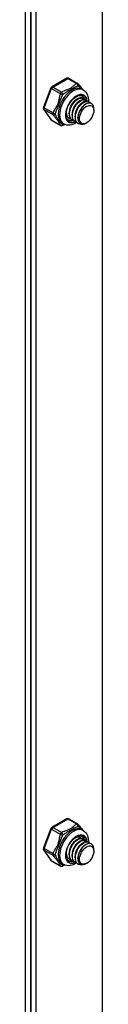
# Model space of a CAD drawing. Header units: inches. Extents: x 19 to 488, y 53 to 230.
# Tile 117 of 121: x 453.157 to 453.89, y 186.406 to 195.816. Entities that reach past the tile are written whole.
import ezdxf

# ---------------------------------------------------------------- set-up
doc = ezdxf.new("R2010")
doc.units = ezdxf.units.IN
doc.header["$MEASUREMENT"] = 0
doc.layers.add('Visible Edges(ANSI)', color=7, linetype='Continuous', lineweight=25)
doc.layers.add('Visible Tangent Edges(ANSI)', color=7, linetype='Continuous', lineweight=25)

msp = doc.modelspace()

# ---------------------------------------------------------------- linework, layer by layer
at = {"layer": 'Visible Edges(ANSI)'}
for p, q in [((453.1571, 181.2964), (453.1571, 200.9697)), ((453.2052, 200.942), (453.2052, 181.2687)), ((453.2052, 181.2687), (453.2052, 200.942)), ((453.2533, 200.9143), (453.2533, 181.241)), ((453.5502, 195.2559), (453.4071, 195.1735)), ((453.5698, 195.2559), (453.6535, 195.2077)), ((453.3986, 195.1636), (453.3271, 194.9791)), ((453.6932, 195.1523), (453.7071, 195.1443)), ((453.6401, 195.0523), (453.6527, 195.0596)), ((453.668, 195.0363), (453.6805, 195.0435)), ((453.6959, 195.0202), (453.7084, 195.0275)), ((453.7031, 195.0648), (453.7059, 195.0632)), ((453.7237, 195.0042), (453.7334, 195.0098)), ((453.731, 195.0488), (453.7338, 195.0471)), ((453.7589, 195.0327), (453.7617, 195.0311)), ((453.3293, 194.9607), (453.4009, 194.8587)), ((453.5455, 194.9321), (453.5455, 194.9351)), ((453.5734, 194.916), (453.5734, 194.9305)), ((453.6012, 194.9), (453.6012, 194.9144)), ((453.6291, 194.8839), (453.6291, 194.8984)), ((453.6569, 194.8751), (453.6569, 194.8823)), ((453.8085, 194.9487), (453.8085, 194.9647)), ((453.4071, 194.8529), (453.4908, 194.8047)), ((453.5065, 194.8282), (453.5204, 194.8202)), ((453.5733, 194.8715), (453.5761, 194.8699)), ((453.6011, 194.8555), (453.604, 194.8539)), ((453.629, 194.8394), (453.6318, 194.8378)), ((453.6569, 194.8234), (453.6597, 194.8218)), ((453.7406, 194.8307), (453.7366, 194.8283)), ((453.5502, 188.1788), (453.4071, 188.0964)), ((453.5698, 188.1788), (453.6535, 188.1306)), ((453.3986, 188.0865), (453.3271, 187.902)), ((453.6932, 188.0752), (453.7071, 188.0672)), ((453.6401, 187.9752), (453.6527, 187.9825)), ((453.668, 187.9592), (453.6805, 187.9664)), ((453.6753, 188.0038), (453.6781, 188.0021)), ((453.6959, 187.9431), (453.7084, 187.9504)), ((453.7031, 187.9877), (453.7059, 187.9861)), ((453.7237, 187.9271), (453.7334, 187.9327)), ((453.731, 187.9717), (453.7338, 187.9701)), ((453.7589, 187.9556), (453.7617, 187.954)), ((453.3293, 187.8836), (453.4009, 187.7816)), ((453.5455, 187.855), (453.5455, 187.8659)), ((453.5734, 187.8389), (453.5734, 187.8534)), ((453.6012, 187.8229), (453.6012, 187.8373)), ((453.6291, 187.8069), (453.6291, 187.8213)), ((453.8085, 187.8716), (453.8085, 187.8876)), ((453.4071, 187.7758), (453.4908, 187.7276)), ((453.5065, 187.7511), (453.5204, 187.7431)), ((453.5454, 187.8105), (453.5482, 187.8089)), ((453.5733, 187.7944), (453.5761, 187.7928)), ((453.6011, 187.7784), (453.604, 187.7768)), ((453.629, 187.7624), (453.6318, 187.7607)), ((453.6569, 187.798), (453.6569, 187.8052)), ((453.6569, 187.7463), (453.6597, 187.7447)), ((453.7406, 187.7536), (453.7366, 187.7512))]:
    msp.add_line(p, q, dxfattribs=at)
at = {"layer": 'Visible Edges(ANSI)', "flags": 128}
for points in [[(453.6595, 195.2024), (453.6644, 195.196), (453.67, 195.1891), (453.6823, 195.1746), (453.695, 195.1596), (453.701, 195.1521), (453.7064, 195.1447)], [(453.5665, 194.855), (453.5613, 194.8586), (453.5566, 194.8632), (453.5525, 194.8688), (453.5489, 194.8754), (453.546, 194.883), (453.5439, 194.8917), (453.5425, 194.9012), (453.5421, 194.9115), (453.5425, 194.9225), (453.5439, 194.934), (453.5462, 194.946), (453.5493, 194.9582), (453.5534, 194.9706), (453.5583, 194.9829), (453.5641, 194.9952), (453.5705, 195.0072), (453.5776, 195.0188), (453.5854, 195.0298), (453.5936, 195.0403), (453.6022, 195.05), (453.6112, 195.0589), (453.6204, 195.0669), (453.6297, 195.0739), (453.639, 195.0798), (453.6481, 195.0845), (453.657, 195.0882), (453.6656, 195.0906), (453.6737, 195.092), (453.6812, 195.0922), (453.6881, 195.0914), (453.6944, 195.0897), (453.7001, 195.087)], [(453.7031, 195.0648), (453.6956, 195.068), (453.6873, 195.0694), (453.6782, 195.069), (453.6686, 195.0667), (453.6586, 195.0627), (453.6485, 195.057), (453.6384, 195.0497), (453.6284, 195.0408), (453.6188, 195.0306), (453.6098, 195.0192), (453.6014, 195.0068), (453.594, 194.9937), (453.5875, 194.9799), (453.5821, 194.9658), (453.578, 194.9516), (453.5751, 194.9375), (453.5736, 194.9238), (453.5735, 194.9107), (453.5748, 194.8984), (453.5775, 194.8871), (453.5816, 194.877), (453.5869, 194.8683), (453.5935, 194.8611), (453.6011, 194.8555)], [(453.6177, 194.8487), (453.6073, 194.8521), (453.5982, 194.8578), (453.5904, 194.8657), (453.5843, 194.8755), (453.5798, 194.8871), (453.5771, 194.9003), (453.5762, 194.9147), (453.5771, 194.93), (453.5798, 194.9459), (453.5842, 194.9621), (453.5902, 194.9782), (453.5977, 194.9938), (453.6064, 195.0086), (453.6162, 195.0224), (453.6268, 195.0348), (453.638, 195.0454), (453.6495, 195.0542), (453.6611, 195.0609), (453.6724, 195.0654), (453.6833, 195.0676), (453.6933, 195.0674), (453.7025, 195.0649), (453.7104, 195.0601), (453.7169, 195.0532)], [(453.7071, 195.1443), (453.7203, 195.135), (453.7316, 195.1236), (453.7407, 195.1106), (453.7477, 195.0964), (453.7527, 195.0814), (453.7559, 195.0659), (453.7574, 195.0499), (453.7573, 195.0336)], [(453.5898, 194.8647), (453.5853, 194.8659), (453.5811, 194.8674), (453.577, 194.8694), (453.5732, 194.8718), (453.5696, 194.8745), (453.5662, 194.8776), (453.5631, 194.881), (453.5603, 194.8849), (453.5578, 194.889), (453.5555, 194.8935), (453.5536, 194.8982), (453.5519, 194.9033), (453.5506, 194.9086), (453.5495, 194.9142), (453.5488, 194.92), (453.5484, 194.926), (453.5483, 194.9322), (453.5486, 194.9385), (453.5491, 194.945), (453.55, 194.9515), (453.5512, 194.9582), (453.5526, 194.9649), (453.5544, 194.9717), (453.5564, 194.9784)], [(453.6402, 195.0523), (453.6359, 195.0496), (453.6316, 195.0466), (453.6274, 195.0433), (453.6232, 195.0397), (453.619, 195.0358), (453.615, 195.0316), (453.611, 195.0271), (453.6072, 195.0224), (453.6034, 195.0174), (453.5999, 195.0122), (453.5965, 195.0068), (453.5933, 195.0013), (453.5903, 194.9956), (453.5875, 194.9898), (453.5849, 194.9839), (453.5825, 194.9779), (453.5804, 194.9719), (453.5786, 194.9658), (453.577, 194.9598), (453.5757, 194.9538), (453.5747, 194.9478), (453.574, 194.9419), (453.5735, 194.9362), (453.5734, 194.9305)], [(453.668, 195.0362), (453.6638, 195.0336), (453.6595, 195.0306), (453.6553, 195.0273), (453.6511, 195.0237), (453.6469, 195.0197), (453.6428, 195.0155), (453.6389, 195.011), (453.635, 195.0063), (453.6313, 195.0013), (453.6277, 194.9962), (453.6244, 194.9908), (453.6211, 194.9852), (453.6181, 194.9795), (453.6153, 194.9737), (453.6127, 194.9678), (453.6104, 194.9618), (453.6083, 194.9558), (453.6064, 194.9498), (453.6048, 194.9437), (453.6035, 194.9377), (453.6025, 194.9318), (453.6018, 194.9259), (453.6014, 194.9201), (453.6013, 194.9145)], [(453.731, 195.0488), (453.7235, 195.0519), (453.7151, 195.0533), (453.7061, 195.0529), (453.6965, 195.0507), (453.6865, 195.0467), (453.6764, 195.041), (453.6662, 195.0336), (453.6563, 195.0248), (453.6467, 195.0146), (453.6376, 195.0032), (453.6293, 194.9908), (453.6218, 194.9776), (453.6153, 194.9639), (453.61, 194.9498), (453.6058, 194.9355), (453.603, 194.9215), (453.6015, 194.9077), (453.6014, 194.8946), (453.6027, 194.8823), (453.6054, 194.871), (453.6094, 194.8609), (453.6148, 194.8522), (453.6213, 194.845), (453.629, 194.8394)], [(453.6455, 194.8327), (453.6352, 194.8361), (453.626, 194.8418), (453.6183, 194.8496), (453.6121, 194.8595), (453.6077, 194.8711), (453.6049, 194.8842), (453.604, 194.8986), (453.605, 194.9139), (453.6077, 194.9299), (453.6121, 194.946), (453.6181, 194.9621), (453.6255, 194.9778), (453.6343, 194.9926), (453.6441, 195.0064), (453.6547, 195.0187), (453.6659, 195.0294), (453.6774, 195.0382), (453.6889, 195.0449), (453.7003, 195.0494), (453.7111, 195.0516), (453.7212, 195.0514), (453.7303, 195.0489), (453.7382, 195.0441), (453.7447, 195.0372)], [(453.6959, 195.0202), (453.6916, 195.0176), (453.6874, 195.0146), (453.6831, 195.0112), (453.6789, 195.0076), (453.6748, 195.0037), (453.6707, 194.9995), (453.6667, 194.995), (453.6629, 194.9903), (453.6592, 194.9853), (453.6556, 194.9801), (453.6522, 194.9747), (453.649, 194.9692), (453.646, 194.9635), (453.6432, 194.9577), (453.6406, 194.9518), (453.6382, 194.9458), (453.6361, 194.9398), (453.6343, 194.9337), (453.6327, 194.9277), (453.6314, 194.9217), (453.6304, 194.9157), (453.6297, 194.9098), (453.6293, 194.9041), (453.6291, 194.8984)], [(453.7589, 195.0327), (453.7513, 195.0359), (453.743, 195.0373), (453.7339, 195.0369), (453.7243, 195.0347), (453.7144, 195.0306), (453.7042, 195.0249), (453.6941, 195.0176), (453.6841, 195.0087), (453.6745, 194.9985), (453.6655, 194.9871), (453.6572, 194.9748), (453.6497, 194.9616), (453.6432, 194.9478), (453.6378, 194.9337), (453.6337, 194.9195), (453.6308, 194.9054), (453.6293, 194.8917), (453.6292, 194.8786), (453.6305, 194.8663), (453.6332, 194.855), (453.6373, 194.8449), (453.6426, 194.8362), (453.6492, 194.829), (453.6569, 194.8234)], [(453.7008, 194.8176), (453.6872, 194.8156), (453.6745, 194.8164), (453.663, 194.82), (453.653, 194.8265), (453.6447, 194.8355), (453.6384, 194.8469), (453.6342, 194.8604), (453.6321, 194.8756), (453.6323, 194.8921), (453.6346, 194.9095), (453.6391, 194.9274), (453.6456, 194.9451), (453.6538, 194.9624), (453.6636, 194.9787), (453.6746, 194.9936), (453.6865, 195.0067), (453.6991, 195.0177), (453.7119, 195.0262), (453.7245, 195.0321), (453.7367, 195.0353), (453.748, 195.0355), (453.7581, 195.0329), (453.7668, 195.0275), (453.7737, 195.0195)], [(453.7237, 195.0042), (453.7195, 195.0015), (453.7152, 194.9985), (453.711, 194.9952), (453.7068, 194.9916), (453.7026, 194.9876), (453.6986, 194.9834), (453.6946, 194.9789), (453.6907, 194.9742), (453.687, 194.9692), (453.6835, 194.9641), (453.6801, 194.9587), (453.6769, 194.9532), (453.6738, 194.9475), (453.671, 194.9416), (453.6685, 194.9357), (453.6661, 194.9298), (453.664, 194.9237), (453.6622, 194.9177), (453.6606, 194.9116), (453.6593, 194.9056), (453.6582, 194.8997), (453.6575, 194.8938), (453.6571, 194.888), (453.657, 194.8824)], [(453.8059, 194.987), (453.8011, 194.9993), (453.794, 195.009), (453.7849, 195.0158), (453.7741, 195.0194), (453.7619, 195.0198), (453.7486, 195.0168), (453.7348, 195.0106), (453.7209, 195.0013), (453.7073, 194.9893), (453.6946, 194.9748), (453.6831, 194.9585), (453.6734, 194.9407), (453.6656, 194.9221), (453.6602, 194.9034), (453.6574, 194.8852), (453.6572, 194.868), (453.6597, 194.8526), (453.6649, 194.8395), (453.6726, 194.8291), (453.6825, 194.8219), (453.6943, 194.8182), (453.7076, 194.818), (453.7218, 194.8214), (453.7366, 194.8283)], [(453.5463, 194.9468), (453.5459, 194.9425), (453.5457, 194.9383), (453.5455, 194.9341), (453.5455, 194.93), (453.5457, 194.926), (453.546, 194.9221), (453.5464, 194.9182), (453.5469, 194.9145), (453.5476, 194.9108), (453.5485, 194.9073), (453.5494, 194.9038), (453.5505, 194.9005), (453.5517, 194.8973), (453.5531, 194.8943), (453.5546, 194.8913), (453.5562, 194.8885), (453.5579, 194.8859), (453.5598, 194.8833), (453.5618, 194.881), (453.5638, 194.8788), (453.5661, 194.8767), (453.5684, 194.8748), (453.5708, 194.8731), (453.5733, 194.8715)], [(453.5326, 194.8144), (453.5206, 194.8094), (453.5097, 194.8043)], [(453.6429, 194.8333), (453.6287, 194.8248), (453.6139, 194.8178), (453.5987, 194.8126), (453.583, 194.8092), (453.5671, 194.808), (453.5511, 194.8093), (453.5353, 194.8134), (453.5204, 194.8202)], [(453.6595, 188.1253), (453.6644, 188.1189), (453.67, 188.112), (453.6823, 188.0975), (453.695, 188.0826), (453.701, 188.075), (453.7064, 188.0676)], [(453.5665, 187.7779), (453.5613, 187.7815), (453.5566, 187.7861), (453.5525, 187.7917), (453.5489, 187.7983), (453.546, 187.8059), (453.5439, 187.8146), (453.5425, 187.8241), (453.5421, 187.8344), (453.5425, 187.8454), (453.5439, 187.8569), (453.5462, 187.8689), (453.5493, 187.8811), (453.5534, 187.8935), (453.5583, 187.9058), (453.5641, 187.9181), (453.5705, 187.9301), (453.5776, 187.9417), (453.5854, 187.9527), (453.5936, 187.9632), (453.6022, 187.9729), (453.6112, 187.9818), (453.6204, 187.9898), (453.6297, 187.9968), (453.639, 188.0027), (453.6481, 188.0075), (453.657, 188.0111), (453.6656, 188.0135), (453.6737, 188.0149), (453.6812, 188.0151), (453.6881, 188.0143), (453.6944, 188.0126), (453.7001, 188.0099)], [(453.7071, 188.0672), (453.7203, 188.0579), (453.7316, 188.0465), (453.7407, 188.0335), (453.7477, 188.0193), (453.7527, 188.0043), (453.7559, 187.9888), (453.7574, 187.9728), (453.7573, 187.9565)], [(453.6402, 187.9752), (453.6359, 187.9725), (453.6316, 187.9695), (453.6274, 187.9662), (453.6232, 187.9626), (453.619, 187.9587), (453.615, 187.9545), (453.611, 187.95), (453.6072, 187.9453), (453.6034, 187.9403), (453.5999, 187.9351), (453.5965, 187.9297), (453.5933, 187.9242), (453.5903, 187.9185), (453.5875, 187.9127), (453.5849, 187.9068), (453.5825, 187.9008), (453.5804, 187.8948), (453.5786, 187.8887), (453.577, 187.8827), (453.5757, 187.8767), (453.5747, 187.8707), (453.574, 187.8648), (453.5735, 187.8591), (453.5734, 187.8534)], [(453.7031, 187.9877), (453.6956, 187.9909), (453.6873, 187.9923), (453.6782, 187.9919), (453.6686, 187.9896), (453.6586, 187.9856), (453.6485, 187.9799), (453.6384, 187.9726), (453.6284, 187.9637), (453.6188, 187.9535), (453.6098, 187.9421), (453.6014, 187.9297), (453.594, 187.9166), (453.5875, 187.9028), (453.5821, 187.8887), (453.578, 187.8745), (453.5751, 187.8604), (453.5736, 187.8467), (453.5735, 187.8336), (453.5748, 187.8213), (453.5775, 187.81), (453.5816, 187.7999), (453.5869, 187.7912), (453.5935, 187.784), (453.6011, 187.7784)], [(453.6177, 187.7716), (453.6073, 187.775), (453.5982, 187.7807), (453.5904, 187.7886), (453.5843, 187.7984), (453.5798, 187.8101), (453.5771, 187.8232), (453.5762, 187.8376), (453.5771, 187.8529), (453.5798, 187.8688), (453.5842, 187.885), (453.5902, 187.9011), (453.5977, 187.9167), (453.6064, 187.9316), (453.6162, 187.9453), (453.6268, 187.9577), (453.638, 187.9683), (453.6495, 187.9771), (453.6611, 187.9838), (453.6724, 187.9883), (453.6833, 187.9905), (453.6933, 187.9903), (453.7025, 187.9878), (453.7104, 187.9831), (453.7169, 187.9761)], [(453.668, 187.9592), (453.6638, 187.9565), (453.6595, 187.9535), (453.6553, 187.9502), (453.6511, 187.9466), (453.6469, 187.9426), (453.6428, 187.9384), (453.6389, 187.9339), (453.635, 187.9292), (453.6313, 187.9242), (453.6277, 187.9191), (453.6244, 187.9137), (453.6211, 187.9081), (453.6181, 187.9024), (453.6153, 187.8966), (453.6127, 187.8907), (453.6104, 187.8847), (453.6083, 187.8787), (453.6064, 187.8727), (453.6048, 187.8666), (453.6035, 187.8606), (453.6025, 187.8547), (453.6018, 187.8488), (453.6014, 187.843), (453.6013, 187.8374)], [(453.731, 187.9717), (453.7235, 187.9748), (453.7151, 187.9762), (453.7061, 187.9758), (453.6965, 187.9736), (453.6865, 187.9696), (453.6764, 187.9639), (453.6662, 187.9565), (453.6563, 187.9477), (453.6467, 187.9375), (453.6376, 187.9261), (453.6293, 187.9137), (453.6218, 187.9005), (453.6153, 187.8868), (453.61, 187.8727), (453.6058, 187.8584), (453.603, 187.8444), (453.6015, 187.8307), (453.6014, 187.8175), (453.6027, 187.8052), (453.6054, 187.7939), (453.6094, 187.7838), (453.6148, 187.7751), (453.6213, 187.7679), (453.629, 187.7624)], [(453.6455, 187.7556), (453.6352, 187.759), (453.626, 187.7647), (453.6183, 187.7726), (453.6121, 187.7824), (453.6077, 187.794), (453.6049, 187.8072), (453.604, 187.8215), (453.605, 187.8369), (453.6077, 187.8528), (453.6121, 187.8689), (453.6181, 187.885), (453.6255, 187.9007), (453.6343, 187.9155), (453.6441, 187.9293), (453.6547, 187.9416), (453.6659, 187.9523), (453.6774, 187.9611), (453.6889, 187.9678), (453.7003, 187.9723), (453.7111, 187.9745), (453.7212, 187.9743), (453.7303, 187.9718), (453.7382, 187.967), (453.7447, 187.9601)], [(453.6959, 187.9431), (453.6916, 187.9405), (453.6874, 187.9375), (453.6831, 187.9342), (453.6789, 187.9305), (453.6748, 187.9266), (453.6707, 187.9224), (453.6667, 187.9179), (453.6629, 187.9132), (453.6592, 187.9082), (453.6556, 187.903), (453.6522, 187.8976), (453.649, 187.8921), (453.646, 187.8864), (453.6432, 187.8806), (453.6406, 187.8747), (453.6382, 187.8687), (453.6361, 187.8627), (453.6343, 187.8566), (453.6327, 187.8506), (453.6314, 187.8446), (453.6304, 187.8386), (453.6297, 187.8328), (453.6293, 187.827), (453.6291, 187.8213)], [(453.7589, 187.9556), (453.7513, 187.9588), (453.743, 187.9602), (453.7339, 187.9598), (453.7243, 187.9576), (453.7144, 187.9536), (453.7042, 187.9478), (453.6941, 187.9405), (453.6841, 187.9316), (453.6745, 187.9214), (453.6655, 187.91), (453.6572, 187.8977), (453.6497, 187.8845), (453.6432, 187.8707), (453.6378, 187.8566), (453.6337, 187.8424), (453.6308, 187.8283), (453.6293, 187.8146), (453.6292, 187.8015), (453.6305, 187.7892), (453.6332, 187.7779), (453.6373, 187.7678), (453.6426, 187.7591), (453.6492, 187.7519), (453.6569, 187.7463)], [(453.7008, 187.7405), (453.6872, 187.7385), (453.6745, 187.7393), (453.663, 187.7429), (453.653, 187.7494), (453.6447, 187.7584), (453.6384, 187.7698), (453.6342, 187.7833), (453.6321, 187.7985), (453.6323, 187.815), (453.6346, 187.8324), (453.6391, 187.8503), (453.6456, 187.8681), (453.6538, 187.8853), (453.6636, 187.9016), (453.6746, 187.9165), (453.6865, 187.9296), (453.6991, 187.9406), (453.7119, 187.9491), (453.7245, 187.955), (453.7367, 187.9582), (453.748, 187.9584), (453.7581, 187.9558), (453.7668, 187.9504), (453.7737, 187.9424)], [(453.6376, 188.0019), (453.6403, 188.0029), (453.6429, 188.0039), (453.6455, 188.0047), (453.6481, 188.0053), (453.6506, 188.0059), (453.6531, 188.0063), (453.6556, 188.0066), (453.658, 188.0067), (453.6604, 188.0068), (453.6628, 188.0067), (453.6651, 188.0064), (453.6673, 188.0061), (453.6695, 188.0056), (453.6716, 188.005), (453.6737, 188.0043), (453.6757, 188.0034), (453.6776, 188.0024), (453.6795, 188.0013), (453.6812, 188.0001), (453.683, 187.9987), (453.6846, 187.9972), (453.6861, 187.9957), (453.6876, 187.994), (453.689, 187.9921)], [(453.6753, 188.0038), (453.6743, 188.0043), (453.6734, 188.0048), (453.6724, 188.0052), (453.6714, 188.0057), (453.6704, 188.0061), (453.6693, 188.0064), (453.6683, 188.0068), (453.6672, 188.0071), (453.6662, 188.0074), (453.6651, 188.0076), (453.664, 188.0078), (453.6628, 188.008), (453.6617, 188.0081), (453.6606, 188.0082), (453.6594, 188.0083), (453.6582, 188.0084), (453.6571, 188.0084), (453.6559, 188.0084), (453.6547, 188.0083), (453.6534, 188.0083), (453.6522, 188.0081), (453.651, 188.008), (453.6497, 188.0078), (453.6485, 188.0076)], [(453.7237, 187.9271), (453.7195, 187.9244), (453.7152, 187.9214), (453.711, 187.9181), (453.7068, 187.9145), (453.7026, 187.9105), (453.6986, 187.9063), (453.6946, 187.9018), (453.6907, 187.8971), (453.687, 187.8921), (453.6835, 187.887), (453.6801, 187.8816), (453.6769, 187.8761), (453.6738, 187.8704), (453.671, 187.8646), (453.6685, 187.8586), (453.6661, 187.8527), (453.664, 187.8466), (453.6622, 187.8406), (453.6606, 187.8345), (453.6593, 187.8285), (453.6582, 187.8226), (453.6575, 187.8167), (453.6571, 187.8109), (453.657, 187.8053)], [(453.8059, 187.91), (453.8011, 187.9222), (453.794, 187.9319), (453.7849, 187.9387), (453.7741, 187.9423), (453.7619, 187.9427), (453.7486, 187.9397), (453.7348, 187.9335), (453.7209, 187.9242), (453.7073, 187.9122), (453.6946, 187.8977), (453.6831, 187.8814), (453.6734, 187.8636), (453.6656, 187.845), (453.6602, 187.8263), (453.6574, 187.8081), (453.6572, 187.7909), (453.6597, 187.7755), (453.6649, 187.7624), (453.6726, 187.752), (453.6825, 187.7448), (453.6943, 187.7411), (453.7076, 187.7409), (453.7218, 187.7443), (453.7366, 187.7512)], [(453.5463, 187.8697), (453.5459, 187.8654), (453.5457, 187.8612), (453.5455, 187.857), (453.5455, 187.8529), (453.5457, 187.8489), (453.546, 187.845), (453.5464, 187.8411), (453.5469, 187.8374), (453.5476, 187.8337), (453.5485, 187.8302), (453.5494, 187.8267), (453.5505, 187.8234), (453.5517, 187.8202), (453.5531, 187.8172), (453.5546, 187.8142), (453.5562, 187.8114), (453.5579, 187.8088), (453.5598, 187.8062), (453.5618, 187.8039), (453.5638, 187.8017), (453.5661, 187.7996), (453.5684, 187.7977), (453.5708, 187.796), (453.5733, 187.7944)], [(453.5898, 187.7876), (453.5853, 187.7888), (453.5811, 187.7904), (453.577, 187.7923), (453.5732, 187.7947), (453.5696, 187.7974), (453.5662, 187.8005), (453.5631, 187.804), (453.5603, 187.8078), (453.5578, 187.8119), (453.5555, 187.8164), (453.5536, 187.8212), (453.5519, 187.8262), (453.5506, 187.8315), (453.5495, 187.8371), (453.5488, 187.8429), (453.5484, 187.8489), (453.5483, 187.8551), (453.5486, 187.8614), (453.5491, 187.8679), (453.55, 187.8744), (453.5512, 187.8811), (453.5526, 187.8878), (453.5544, 187.8946), (453.5564, 187.9013)], [(453.5326, 187.7373), (453.5206, 187.7323), (453.5097, 187.7272)], [(453.6429, 187.7562), (453.6287, 187.7477), (453.6139, 187.7407), (453.5987, 187.7355), (453.583, 187.7321), (453.5671, 187.7309), (453.5511, 187.7322), (453.5353, 187.7363), (453.5204, 187.7431)], [(453.5619, 187.8037), (453.5611, 187.8039), (453.5604, 187.804), (453.5596, 187.8042), (453.5588, 187.8045), (453.558, 187.8047), (453.5573, 187.8049), (453.5565, 187.8052), (453.5557, 187.8054), (453.555, 187.8057), (453.5543, 187.806), (453.5535, 187.8063), (453.5528, 187.8066), (453.5521, 187.8069), (453.5514, 187.8072), (453.5507, 187.8076), (453.55, 187.8079), (453.5493, 187.8083), (453.5486, 187.8087), (453.5479, 187.8091), (453.5472, 187.8095), (453.5465, 187.8099), (453.5459, 187.8103), (453.5452, 187.8108), (453.5446, 187.8112)], [(453.5446, 187.8109), (453.5447, 187.8109), (453.5447, 187.8109), (453.5447, 187.8109), (453.5448, 187.8109), (453.5448, 187.8108), (453.5448, 187.8108), (453.5449, 187.8108), (453.5449, 187.8108), (453.5449, 187.8108), (453.545, 187.8108), (453.545, 187.8107), (453.545, 187.8107), (453.5451, 187.8107), (453.5451, 187.8107), (453.5451, 187.8107), (453.5452, 187.8106), (453.5452, 187.8106), (453.5452, 187.8106), (453.5453, 187.8106), (453.5453, 187.8106), (453.5453, 187.8105), (453.5454, 187.8105), (453.5454, 187.8105), (453.5454, 187.8105)]]:
    msp.add_lwpolyline(points, dxfattribs=at)
at = {"layer": 'Visible Edges(ANSI)'}
for centre, start, end in [((453.56, 195.2388), 60.06401, 119.93599), ((453.417, 195.1564), 119.93599, 158.80211), ((453.6437, 195.1906), 36.71604, 60.06401), ((453.3454, 194.972), 158.80211, 215.02709), ((453.417, 194.87), 215.02709, 240.06401), ((453.5007, 194.8218), 240.06401, 297.23211), ((453.56, 188.1617), 60.06401, 119.93599), ((453.6437, 188.1135), 36.71604, 60.06401), ((453.417, 188.0793), 119.93599, 158.80211), ((453.3454, 187.8949), 158.80211, 215.02709), ((453.417, 187.7929), 215.02709, 240.06401), ((453.5007, 187.7447), 240.06401, 297.23211)]:
    msp.add_arc(centre, 0.0197, start, end, dxfattribs=at)
for centre, major_axis, start_param, end_param in [((453.6249, 194.9758), (0.0668, 0.116), 5.718546, 6.217869), ((453.7264, 194.9174), (0.058, 0.1006), 5.495853, 5.750129), ((453.6249, 194.9758), (-0.0668, -0.116), 0.065316, 0.520508), ((453.6249, 187.8987), (0.0668, 0.116), 5.718546, 6.217869), ((453.5971, 187.9148), (0.0786, 0.1365), 5.540636, 5.67712), ((453.7264, 187.8403), (0.058, 0.1006), 5.495853, 5.750129), ((453.6249, 187.8987), (-0.0668, -0.116), 0.065316, 0.520508), ((453.5971, 187.9148), (0.0786, 0.1365), 3.747658, 3.892421)]:
    msp.add_ellipse(centre, major_axis=major_axis, ratio=0.578093, start_param=start_param, end_param=end_param, dxfattribs=at)
for centre in [(453.7403, 194.9094), (453.7403, 187.8323)]:
    msp.add_ellipse(centre, major_axis=(-0.0481, -0.0836), ratio=0.578093, dxfattribs=at)
at = {"layer": 'Visible Tangent Edges(ANSI)'}
for p, q in [((453.8904, 180.6669), (453.8904, 200.5474)), ((453.417, 195.1725), (453.56, 195.2549)), ((453.5007, 195.1243), (453.417, 195.1725)), ((453.56, 195.2549), (453.6437, 195.2067)), ((453.3334, 194.9731), (453.4049, 195.1575)), ((453.4049, 195.1575), (453.4886, 195.1093)), ((453.4171, 194.9249), (453.3334, 194.9731)), ((453.4049, 194.855), (453.3334, 194.957)), ((453.3334, 194.957), (453.4171, 194.9088)), ((453.4886, 194.8068), (453.4049, 194.855)), ((453.417, 188.0954), (453.56, 188.1778)), ((453.56, 188.1778), (453.6437, 188.1296)), ((453.3334, 187.896), (453.4049, 188.0804)), ((453.4049, 188.0804), (453.4886, 188.0322)), ((453.5007, 188.0472), (453.417, 188.0954)), ((453.4171, 187.8478), (453.3334, 187.896)), ((453.4049, 187.7779), (453.3334, 187.8799)), ((453.3334, 187.8799), (453.4171, 187.8317)), ((453.4886, 187.7297), (453.4049, 187.7779))]:
    msp.add_line(p, q, dxfattribs=at)
at = {"layer": 'Visible Tangent Edges(ANSI)', "flags": 128}
for points in [[(453.6437, 195.2067), (453.6382, 195.203), (453.6329, 195.1991), (453.6279, 195.1951), (453.6231, 195.191), (453.6184, 195.1869), (453.6137, 195.1828), (453.6091, 195.1787), (453.6044, 195.1746), (453.5996, 195.1705), (453.5945, 195.1666), (453.589, 195.1628), (453.5832, 195.1592), (453.5769, 195.1559), (453.5704, 195.1527), (453.5635, 195.1498), (453.5565, 195.147), (453.5494, 195.1443), (453.5422, 195.1416), (453.535, 195.1389), (453.5279, 195.1362), (453.5208, 195.1334), (453.5139, 195.1305), (453.5072, 195.1275), (453.5007, 195.1243)], [(453.5137, 195.1014), (453.5193, 195.1059), (453.5252, 195.1103), (453.5313, 195.1147), (453.5377, 195.119), (453.5442, 195.1232), (453.5508, 195.1274), (453.5575, 195.1315), (453.5643, 195.1355), (453.5712, 195.1395), (453.5781, 195.1435), (453.5848, 195.1474), (453.5915, 195.1512), (453.598, 195.1549), (453.6042, 195.1586), (453.6102, 195.162), (453.616, 195.1653), (453.6216, 195.1684), (453.6271, 195.1713), (453.6324, 195.174), (453.6377, 195.1766), (453.6429, 195.1789), (453.648, 195.181), (453.6532, 195.1829), (453.6583, 195.1847)], [(453.6583, 195.1847), (453.6601, 195.1835), (453.662, 195.1823), (453.6639, 195.1811), (453.6658, 195.1799), (453.6677, 195.1786), (453.6697, 195.1772), (453.6717, 195.1758), (453.6737, 195.1744), (453.6757, 195.1729), (453.6777, 195.1714), (453.6797, 195.1698), (453.6817, 195.1682), (453.6837, 195.1666), (453.6857, 195.1649), (453.6877, 195.1631), (453.6897, 195.1614), (453.6916, 195.1596), (453.6935, 195.1577), (453.6955, 195.1558), (453.6973, 195.1539), (453.6992, 195.1519), (453.7009, 195.15), (453.7027, 195.1479), (453.7044, 195.1459)], [(453.4886, 195.1093), (453.4861, 195.1013), (453.4838, 195.0931), (453.4818, 195.0849), (453.4799, 195.0766), (453.4782, 195.0683), (453.4765, 195.0599), (453.4749, 195.0516), (453.4731, 195.0433), (453.4712, 195.035), (453.4691, 195.0268), (453.4666, 195.0187), (453.4638, 195.0109), (453.4606, 195.0032), (453.457, 194.9958), (453.4532, 194.9886), (453.4492, 194.9815), (453.445, 194.9746), (453.4408, 194.9677), (453.4365, 194.9608), (453.4323, 194.9539), (453.4283, 194.9469), (453.4243, 194.9397), (453.4206, 194.9324), (453.4171, 194.9249)], [(453.4414, 194.915), (453.4432, 194.9219), (453.4452, 194.9289), (453.4475, 194.936), (453.4499, 194.9432), (453.4526, 194.9505), (453.4554, 194.9579), (453.4584, 194.9654), (453.4615, 194.9732), (453.4647, 194.9811), (453.468, 194.9891), (453.4713, 194.9974), (453.4746, 195.0058), (453.4778, 195.0143), (453.481, 195.0229), (453.4842, 195.0314), (453.4873, 195.0398), (453.4904, 195.0481), (453.4936, 195.0563), (453.4967, 195.0643), (453.4999, 195.0721), (453.5032, 195.0797), (453.5066, 195.0872), (453.5101, 195.0944), (453.5137, 195.1014)], [(453.4171, 194.9088), (453.4206, 194.9043), (453.4243, 194.8995), (453.4283, 194.8947), (453.4323, 194.8899), (453.4365, 194.885), (453.4407, 194.88), (453.445, 194.8751), (453.4491, 194.8702), (453.4532, 194.8653), (453.457, 194.8605), (453.4606, 194.8559), (453.4638, 194.8515), (453.4666, 194.8473), (453.4691, 194.8434), (453.4712, 194.8396), (453.4731, 194.836), (453.4748, 194.8324), (453.4765, 194.829), (453.4782, 194.8255), (453.4799, 194.822), (453.4818, 194.8184), (453.4838, 194.8146), (453.4861, 194.8108), (453.4886, 194.8068)], [(453.5137, 194.8118), (453.5101, 194.8141), (453.5066, 194.8164), (453.5032, 194.8189), (453.4999, 194.8215), (453.4967, 194.8242), (453.4935, 194.8271), (453.4904, 194.8301), (453.4873, 194.8335), (453.4842, 194.8371), (453.481, 194.841), (453.4778, 194.8452), (453.4746, 194.8497), (453.4712, 194.8545), (453.4679, 194.8596), (453.4646, 194.8649), (453.4614, 194.8704), (453.4583, 194.8759), (453.4554, 194.8815), (453.4526, 194.8871), (453.4499, 194.8928), (453.4475, 194.8984), (453.4452, 194.904), (453.4432, 194.9096), (453.4414, 194.915)], [(453.5292, 194.8158), (453.5285, 194.8156), (453.5279, 194.8154), (453.5272, 194.8152), (453.5265, 194.8151), (453.5259, 194.8149), (453.5252, 194.8147), (453.5245, 194.8146), (453.5239, 194.8144), (453.5232, 194.8142), (453.5226, 194.8141), (453.5219, 194.8139), (453.5213, 194.8137), (453.5206, 194.8136), (453.52, 194.8134), (453.5193, 194.8132), (453.5187, 194.8131), (453.5181, 194.8129), (453.5174, 194.8128), (453.5168, 194.8126), (453.5162, 194.8124), (453.5156, 194.8123), (453.5149, 194.8121), (453.5143, 194.812), (453.5137, 194.8118)], [(453.6437, 188.1296), (453.6382, 188.1259), (453.6329, 188.122), (453.6279, 188.118), (453.6231, 188.1139), (453.6184, 188.1098), (453.6137, 188.1057), (453.6091, 188.1016), (453.6044, 188.0975), (453.5996, 188.0934), (453.5945, 188.0895), (453.589, 188.0857), (453.5832, 188.0821), (453.5769, 188.0788), (453.5704, 188.0756), (453.5635, 188.0727), (453.5565, 188.0699), (453.5494, 188.0672), (453.5422, 188.0645), (453.535, 188.0618), (453.5279, 188.0591), (453.5208, 188.0563), (453.5139, 188.0534), (453.5072, 188.0504), (453.5007, 188.0472)], [(453.5137, 188.0243), (453.5193, 188.0288), (453.5252, 188.0332), (453.5313, 188.0376), (453.5377, 188.0419), (453.5442, 188.0461), (453.5508, 188.0503), (453.5575, 188.0544), (453.5643, 188.0584), (453.5712, 188.0624), (453.5781, 188.0664), (453.5848, 188.0703), (453.5915, 188.0741), (453.598, 188.0778), (453.6042, 188.0815), (453.6102, 188.0849), (453.616, 188.0882), (453.6216, 188.0913), (453.6271, 188.0942), (453.6324, 188.0969), (453.6377, 188.0995), (453.6429, 188.1018), (453.648, 188.1039), (453.6532, 188.1058), (453.6583, 188.1076)], [(453.6583, 188.1076), (453.6601, 188.1064), (453.662, 188.1052), (453.6639, 188.104), (453.6658, 188.1028), (453.6677, 188.1015), (453.6697, 188.1001), (453.6717, 188.0987), (453.6737, 188.0973), (453.6757, 188.0958), (453.6777, 188.0943), (453.6797, 188.0927), (453.6817, 188.0911), (453.6837, 188.0895), (453.6857, 188.0878), (453.6877, 188.086), (453.6897, 188.0843), (453.6916, 188.0825), (453.6935, 188.0806), (453.6955, 188.0787), (453.6973, 188.0768), (453.6992, 188.0749), (453.7009, 188.0729), (453.7027, 188.0708), (453.7044, 188.0688)], [(453.4886, 188.0322), (453.4861, 188.0242), (453.4838, 188.016), (453.4818, 188.0078), (453.4799, 187.9995), (453.4782, 187.9912), (453.4765, 187.9829), (453.4749, 187.9745), (453.4731, 187.9662), (453.4712, 187.9579), (453.4691, 187.9497), (453.4666, 187.9416), (453.4638, 187.9338), (453.4606, 187.9261), (453.457, 187.9187), (453.4532, 187.9115), (453.4492, 187.9044), (453.445, 187.8975), (453.4408, 187.8906), (453.4365, 187.8837), (453.4323, 187.8768), (453.4283, 187.8698), (453.4243, 187.8626), (453.4206, 187.8553), (453.4171, 187.8478)], [(453.4414, 187.8379), (453.4432, 187.8448), (453.4452, 187.8518), (453.4475, 187.8589), (453.4499, 187.8661), (453.4526, 187.8734), (453.4554, 187.8808), (453.4584, 187.8884), (453.4615, 187.8961), (453.4647, 187.904), (453.468, 187.912), (453.4713, 187.9203), (453.4746, 187.9287), (453.4778, 187.9372), (453.481, 187.9458), (453.4842, 187.9543), (453.4873, 187.9627), (453.4904, 187.971), (453.4936, 187.9792), (453.4967, 187.9872), (453.4999, 187.995), (453.5032, 188.0026), (453.5066, 188.0101), (453.5101, 188.0173), (453.5137, 188.0243)], [(453.4171, 187.8317), (453.4206, 187.8272), (453.4243, 187.8225), (453.4283, 187.8176), (453.4323, 187.8128), (453.4365, 187.8079), (453.4407, 187.8029), (453.445, 187.798), (453.4491, 187.7931), (453.4532, 187.7882), (453.457, 187.7834), (453.4606, 187.7788), (453.4638, 187.7744), (453.4666, 187.7702), (453.4691, 187.7663), (453.4712, 187.7625), (453.4731, 187.7589), (453.4748, 187.7553), (453.4765, 187.7519), (453.4782, 187.7484), (453.4799, 187.7449), (453.4818, 187.7413), (453.4838, 187.7376), (453.4861, 187.7337), (453.4886, 187.7297)], [(453.5137, 187.7347), (453.5101, 187.737), (453.5066, 187.7394), (453.5032, 187.7418), (453.4999, 187.7444), (453.4967, 187.7471), (453.4935, 187.75), (453.4904, 187.753), (453.4873, 187.7564), (453.4842, 187.76), (453.481, 187.7639), (453.4778, 187.7681), (453.4746, 187.7726), (453.4712, 187.7774), (453.4679, 187.7825), (453.4646, 187.7878), (453.4614, 187.7933), (453.4583, 187.7988), (453.4554, 187.8044), (453.4526, 187.8101), (453.4499, 187.8157), (453.4475, 187.8213), (453.4452, 187.8269), (453.4432, 187.8325), (453.4414, 187.8379)], [(453.5292, 187.7387), (453.5285, 187.7385), (453.5279, 187.7383), (453.5272, 187.7381), (453.5265, 187.738), (453.5259, 187.7378), (453.5252, 187.7376), (453.5245, 187.7375), (453.5239, 187.7373), (453.5232, 187.7371), (453.5226, 187.737), (453.5219, 187.7368), (453.5213, 187.7366), (453.5206, 187.7365), (453.52, 187.7363), (453.5193, 187.7361), (453.5187, 187.736), (453.5181, 187.7358), (453.5174, 187.7357), (453.5168, 187.7355), (453.5162, 187.7353), (453.5156, 187.7352), (453.5149, 187.735), (453.5143, 187.7349), (453.5137, 187.7347)]]:
    msp.add_lwpolyline(points, dxfattribs=at)
at = {"layer": 'Visible Tangent Edges(ANSI)'}
for centre, major_axis, ratio, start_param, end_param in [((453.56, 195.2388), (-0.0098, 0.0171), 0.578093, 5.499721, 6.283185), ((453.56, 195.2388), (0.0098, 0.0171), 0.578093, 0, 0.783464), ((453.417, 195.1564), (-0.0184, 0.0071), 0.209664, 0, 0.938208), ((453.417, 195.1564), (0.0098, 0.0171), 0.578093, 0.783464, 1.830662), ((453.417, 195.1564), (-0.0098, 0.0171), 0.578093, 5.499721, 6.283185), ((453.5999, 194.9903), (-0.0933, -0.1621), 0.578093, 3.141593, 6.283185), ((453.6138, 194.9822), (0.0933, 0.1621), 0.578093, 0, 3.141593), ((453.6437, 195.1906), (0.0098, 0.0171), 0.578093, 0, 0.783464), ((453.6437, 195.1906), (-0.0107, 0.0165), 0.609588, 3.996047, 5.470059), ((453.6437, 195.1906), (0.0158, 0.0118), 0.754115, 5.139012, 6.283185), ((453.5007, 195.1082), (-0.0098, -0.0171), 0.578093, 3.925057, 4.972255), ((453.5007, 195.1082), (-0.0187, 0.0063), 0.17693, 0.929322, 2.403334), ((453.5007, 195.1082), (0.009, -0.0175), 0.54478, 0.910625, 2.384637), ((453.6416, 194.9662), (-0.0737, -0.1279), 0.578093, 2.44536, 6.948591), ((453.6416, 194.9662), (0.0727, 0.1262), 0.578093, 5.604861, 10.073053), ((453.6333, 194.971), (0.0668, 0.116), 0.578093, 5.752575, 6.283185), ((453.3454, 194.972), (-0.0184, 0.0071), 0.209664, 0, 0.938208), ((453.3454, 194.972), (-0.0098, -0.0171), 0.578093, 4.972255, 6.019452), ((453.3454, 194.972), (-0.0161, -0.0113), 0.787757, 0, 0.35258), ((453.4291, 194.9238), (-0.0098, -0.0171), 0.578093, 4.972255, 6.019452), ((453.4291, 194.9238), (0.018, -0.008), 0.241739, 4.090324, 5.564336), ((453.4291, 194.9238), (-0.0158, -0.0118), 0.754115, 0.329838, 1.80385), ((453.417, 194.87), (-0.0161, -0.0113), 0.787757, 0, 0.35258), ((453.417, 194.87), (-0.0098, -0.0171), 0.578093, 6.019452, 6.283185), ((453.5007, 194.8218), (-0.0165, -0.0107), 0.818923, 0.3797, 1.853712), ((453.5007, 194.8218), (-0.0098, -0.0171), 0.578093, 6.019452, 6.283185), ((453.5007, 194.8218), (0.009, -0.0175), 0.54478, 0, 0.717057), ((453.6333, 194.971), (-0.0668, -0.116), 0.578093, 0, 0.525906), ((453.56, 188.1617), (-0.0098, 0.0171), 0.578093, 5.499721, 6.283185), ((453.56, 188.1617), (0.0098, 0.0171), 0.578093, 0, 0.783464), ((453.6437, 188.1135), (0.0098, 0.0171), 0.578093, 0, 0.783464), ((453.6437, 188.1135), (-0.0107, 0.0165), 0.609588, 3.996047, 5.470059), ((453.6437, 188.1135), (0.0158, 0.0118), 0.754115, 5.139012, 6.283185), ((453.417, 188.0793), (-0.0184, 0.0071), 0.209664, 0, 0.938208), ((453.417, 188.0793), (0.0098, 0.0171), 0.578093, 0.783464, 1.830662), ((453.417, 188.0793), (-0.0098, 0.0171), 0.578093, 5.499721, 6.283185), ((453.5999, 187.9132), (-0.0933, -0.1621), 0.578093, 3.141593, 6.283185), ((453.6138, 187.9052), (0.0933, 0.1621), 0.578093, 0, 3.141593), ((453.5007, 188.0311), (-0.0098, -0.0171), 0.578093, 3.925057, 4.972255), ((453.5007, 188.0311), (-0.0187, 0.0063), 0.17693, 0.929322, 2.403334), ((453.5007, 188.0311), (0.009, -0.0175), 0.54478, 0.910625, 2.384637), ((453.6416, 187.8891), (-0.0737, -0.1279), 0.578093, 2.44536, 6.948591), ((453.6416, 187.8891), (0.0727, 0.1262), 0.578093, 5.604861, 10.073053), ((453.6333, 187.8939), (0.0668, 0.116), 0.578093, 5.752575, 6.283185), ((453.3454, 187.8949), (-0.0184, 0.0071), 0.209664, 0, 0.938208), ((453.3454, 187.8949), (-0.0161, -0.0113), 0.787757, 0, 0.35258), ((453.3454, 187.8949), (-0.0098, -0.0171), 0.578093, 4.972255, 6.019452), ((453.4291, 187.8467), (-0.0098, -0.0171), 0.578093, 4.972255, 6.019452), ((453.4291, 187.8467), (0.018, -0.008), 0.241739, 4.090324, 5.564336), ((453.4291, 187.8467), (-0.0158, -0.0118), 0.754115, 0.329838, 1.80385), ((453.417, 187.7929), (-0.0161, -0.0113), 0.787757, 0, 0.35258), ((453.417, 187.7929), (-0.0098, -0.0171), 0.578093, 6.019452, 6.283185), ((453.5007, 187.7447), (-0.0165, -0.0107), 0.818923, 0.3797, 1.853712), ((453.5007, 187.7447), (-0.0098, -0.0171), 0.578093, 6.019452, 6.283185), ((453.5007, 187.7447), (0.009, -0.0175), 0.54478, 0, 0.717057), ((453.6333, 187.8939), (-0.0668, -0.116), 0.578093, 0, 0.525906)]:
    msp.add_ellipse(centre, major_axis=major_axis, ratio=ratio, start_param=start_param, end_param=end_param, dxfattribs=at)

doc.saveas('drawing.dxf')
